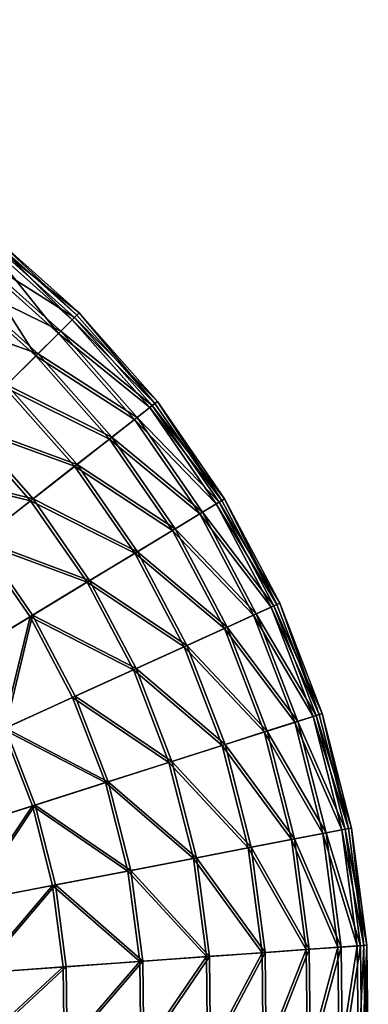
# Model space of a CAD drawing. Header units: millimetres. Extents: x -842 to -342, y 0 to 500.
# Tile 68 of 68: x -429 to -342, y 253 to 500. Entities that reach past the tile are written whole.
import ezdxf

# ---------------------------------------------------------------- set-up
doc = ezdxf.new("R2010")
doc.units = ezdxf.units.MM
doc.header["$LTSCALE"] = 25.4
doc.layers.get('0').update_dxf_attribs({"true_color": 0xff5454})

# ---------------------------------------------------------------- blocks, each defined once
blk = doc.blocks.new('HEMISPHERE-SUPER-L-10296-10297-10298 .STL#2')
at = {"color": 250, "true_color": 0x362c26}
mesh = blk.add_polyface(dxfattribs=at)
corners = [(-248.58, 376.21, 14.87), (-249.18, 346.63, 14.87), (-249.98, 346.62, 14.87), (-247.79, 376.12, 14.87), (-243.7, 405.42, 14.87), (-242.92, 405.25, 14.87), (-235.39, 433.85, 14.87), (-234.63, 433.59, 14.87), (-223.77, 461.1, 14.87), (-223.06, 460.75, 14.87), (-209.02, 486.79, 14.87), (-208.35, 486.35, 14.87), (-191.33, 510.55, 14.87), (-190.72, 510.03, 14.87), (-170.96, 532.05, 14.87), (-170.41, 531.46, 14.87), (-148.18, 550.99, 14.87), (-147.71, 550.34, 14.87), (-123.33, 567.1, 14.87), (-122.93, 566.4, 14.87), (-96.74, 580.16, 14.87), (-96.43, 579.42, 14.87), (-68.8, 589.98, 14.87), (-68.58, 589.21, 14.87), (-39.89, 596.43, 14.87), (-39.76, 595.64, 14.87), (-10.42, 599.42, 14.87), (-10.39, 598.62, 14.87), (19.2, 598.9, 14.87), (19.14, 598.1, 14.87), (48.39, 594.09, 14.87), (48.54, 594.88, 14.87), (76.96, 586.65, 14.87), (77.21, 587.41, 14.87), (104.45, 575.89, 14.87), (104.79, 576.61, 14.87), (130.48, 561.94, 14.87), (130.9, 562.63, 14.87), (154.68, 545.02, 14.87), (155.17, 545.65, 14.87), (176.7, 525.36, 14.87), (177.27, 525.92, 14.87), (196.24, 503.22, 14.87), (196.87, 503.72, 14.87), (213.03, 478.94, 14.87), (213.71, 479.35, 14.87), (226.83, 452.83, 14.87), (227.56, 453.16, 14.87), (237.44, 425.28, 14.87), (238.2, 425.52, 14.87), (244.72, 396.67, 14.87), (245.51, 396.82, 14.87), (248.57, 367.39, 14.87), (249.36, 367.45, 14.87), (248.92, 337.87, 14.87), (-247.87, 317.08, 14.87), (-247.08, 317.18, 14.87), (-242.28, 287.99, 14.87), (-241.51, 288.19, 14.87), (-233.29, 259.77, 14.87), (-232.54, 260.05, 14.87), (-221.02, 232.81, 14.87), (-220.32, 233.18, 14.87), (-205.65, 207.48, 14.87), (-205, 207.94, 14.87), (-187.4, 184.16, 14.87), (-186.8, 184.69, 14.87), (-166.51, 163.16, 14.87), (-165.98, 163.75, 14.87), (-143.29, 144.77, 14.87), (-142.83, 145.43, 14.87), (-118.05, 129.26, 14.87), (-117.67, 129.97, 14.87), (-91.16, 116.85, 14.87), (-90.87, 117.59, 14.87), (-62.99, 107.7, 14.87), (-62.79, 108.47, 14.87), (-33.93, 101.95, 14.87), (-33.82, 102.74, 14.87), (-4.4, 99.67, 14.87), (-4.38, 100.47, 14.87), (25.2, 100.91, 14.87), (25.12, 101.7, 14.87), (54.26, 106.41, 14.87), (54.44, 105.63, 14.87), (82.65, 114.54, 14.87), (82.91, 113.78, 14.87), (109.87, 125.96, 14.87), (110.23, 125.25, 14.87), (135.56, 140.53, 14.87), (135.99, 139.86, 14.87), (159.34, 158.03, 14.87), (159.85, 157.42, 14.87), (180.88, 178.22, 14.87), (181.46, 177.67, 14.87), (199.89, 200.82, 14.87), (200.53, 200.34, 14.87), (216.08, 225.5, 14.87), (216.78, 225.1, 14.87), (229.25, 251.93, 14.87), (229.98, 251.62, 14.87), (239.19, 279.73, 14.87), (239.96, 279.51, 14.87), (245.78, 308.51, 14.87), (246.57, 308.38, 14.87), (249.72, 337.83, 14.87)]
mesh.append_faces([[corners[k] for k in face] for face in [(0, 1, 2), (1, 0, 3), (3, 4, 5), (5, 6, 7), (7, 8, 9), (9, 10, 11), (11, 12, 13), (13, 14, 15), (15, 16, 17), (17, 18, 19), (19, 20, 21), (21, 22, 23), (23, 24, 25), (25, 26, 27), (27, 28, 29), (29, 28, 30), (30, 31, 32), (32, 33, 34), (34, 35, 36), (36, 37, 38), (38, 39, 40), (40, 41, 42), (42, 43, 44), (44, 45, 46), (46, 47, 48), (48, 49, 50), (50, 51, 52), (52, 53, 54), (55, 56, 57), (57, 58, 59), (59, 60, 61), (61, 62, 63), (63, 64, 65), (65, 66, 67), (67, 68, 69), (69, 70, 71), (71, 72, 73), (73, 74, 75), (75, 76, 77), (77, 78, 79), (79, 80, 81), (81, 83, 84), (84, 85, 86), (86, 87, 88), (88, 89, 90), (90, 91, 92), (92, 93, 94), (94, 95, 96), (96, 97, 98), (98, 99, 100), (100, 101, 102), (102, 103, 104), (104, 54, 105), (105, 54, 53)]], dxfattribs={"vtx0": -1, "vtx1": -1, "color": 250})
mesh.append_faces([[corners[k] for k in face] for face in [(3, 0, 4), (5, 4, 6), (7, 6, 8), (9, 8, 10), (11, 10, 12), (13, 12, 14), (15, 14, 16), (17, 16, 18), (19, 18, 20), (21, 20, 22), (23, 22, 24), (25, 24, 26), (27, 26, 28), (30, 28, 31), (32, 31, 33), (34, 33, 35), (36, 35, 37), (38, 37, 39), (40, 39, 41), (42, 41, 43), (44, 43, 45), (46, 45, 47), (48, 47, 49), (50, 49, 51), (52, 51, 53), (1, 55, 2), (55, 1, 56), (57, 56, 58), (59, 58, 60), (61, 60, 62), (63, 62, 64), (65, 64, 66), (67, 66, 68), (69, 68, 70), (71, 70, 72), (73, 72, 74), (75, 74, 76), (77, 76, 78), (79, 78, 80), (81, 80, 82), (81, 82, 83), (84, 83, 85), (86, 85, 87), (88, 87, 89), (90, 89, 91), (92, 91, 93), (94, 93, 95), (96, 95, 97), (98, 97, 99), (100, 99, 101), (102, 101, 103), (104, 103, 54)]], dxfattribs={"vtx0": -1, "vtx2": -1, "color": 250})
mesh = blk.add_polyface(dxfattribs=at)
corners = [(154.16, 544.37, 43.33), (177.27, 525.92, 14.87), (155.17, 545.65, 14.87), (176.11, 524.77, 43.33)]
mesh.append_faces([[corners[k] for k in face] for face in [(0, 1, 2), (1, 0, 3)]], dxfattribs={"vtx0": -1, "color": 250})
mesh = blk.add_polyface(dxfattribs=at)
corners = [(172.11, 520.79, 71.29), (153.67, 543.75, 43.26), (175.55, 524.21, 43.26), (150.66, 539.95, 71.29)]
mesh.append_faces([[corners[k] for k in face] for face in [(0, 1, 2), (1, 0, 3)]], dxfattribs={"vtx0": -1, "color": 250})
mesh = blk.add_polyface(dxfattribs=at)
corners = [(151.15, 540.57, 71.41), (176.11, 524.77, 43.33), (154.16, 544.37, 43.33), (172.67, 521.35, 71.41)]
mesh.append_faces([[corners[k] for k in face] for face in [(0, 1, 2), (1, 0, 3)]], dxfattribs={"vtx0": -1, "color": 250})
mesh = blk.add_polyface(dxfattribs=at)
corners = [(175.55, 524.21, 43.26), (154.68, 545.02, 14.87), (176.7, 525.36, 14.87), (153.67, 543.75, 43.26)]
mesh.append_faces([[corners[k] for k in face] for face in [(0, 1, 2), (1, 0, 3)]], dxfattribs={"vtx0": -1, "color": 250})
mesh = blk.add_polyface(dxfattribs=at)
corners = [(146.17, 534.28, 98.76), (172.67, 521.35, 71.41), (151.15, 540.57, 71.41), (166.99, 515.7, 98.76)]
mesh.append_faces([[corners[k] for k in face] for face in [(0, 1, 2), (1, 0, 3)]], dxfattribs={"vtx0": -1, "color": 250})
mesh = blk.add_polyface(dxfattribs=at)
corners = [(166.43, 515.15, 98.58), (150.66, 539.95, 71.29), (172.11, 520.79, 71.29), (145.69, 533.67, 98.58)]
mesh.append_faces([[corners[k] for k in face] for face in [(0, 1, 2), (1, 0, 3)]], dxfattribs={"vtx0": -1, "color": 250})
mesh = blk.add_polyface(dxfattribs=at)
corners = [(158.59, 507.34, 124.77), (145.69, 533.67, 98.58), (166.43, 515.15, 98.58), (138.82, 524.99, 124.77)]
mesh.append_faces([[corners[k] for k in face] for face in [(0, 1, 2), (1, 0, 3)]], dxfattribs={"vtx0": -1, "color": 250})
mesh = blk.add_polyface(dxfattribs=at)
corners = [(139.3, 525.6, 125.02), (166.99, 515.7, 98.76), (146.17, 534.28, 98.76), (159.13, 507.89, 125.02)]
mesh.append_faces([[corners[k] for k in face] for face in [(0, 1, 2), (1, 0, 3)]], dxfattribs={"vtx0": -1, "color": 250})
mesh = blk.add_polyface(dxfattribs=at)
corners = [(196.87, 503.72, 14.87), (176.11, 524.77, 43.33), (195.59, 502.72, 43.33), (177.27, 525.92, 14.87)]
mesh.append_faces([[corners[k] for k in face] for face in [(0, 1, 2), (1, 0, 3)]], dxfattribs={"vtx0": -1, "color": 250})
mesh = blk.add_polyface(dxfattribs=at)
corners = [(172.11, 520.79, 71.29), (194.96, 502.22, 43.26), (191.15, 499.24, 71.29), (175.55, 524.21, 43.26)]
mesh.append_faces([[corners[k] for k in face] for face in [(0, 1, 2), (1, 0, 3)]], dxfattribs={"vtx0": -1, "color": 250})
mesh = blk.add_polyface(dxfattribs=at)
corners = [(195.59, 502.72, 43.33), (172.67, 521.35, 71.41), (191.77, 499.72, 71.41), (176.11, 524.77, 43.33)]
mesh.append_faces([[corners[k] for k in face] for face in [(0, 1, 2), (1, 0, 3)]], dxfattribs={"vtx0": -1, "color": 250})
mesh = blk.add_polyface(dxfattribs=at)
corners = [(175.55, 524.21, 43.26), (196.24, 503.22, 14.87), (194.96, 502.22, 43.26), (176.7, 525.36, 14.87)]
mesh.append_faces([[corners[k] for k in face] for face in [(0, 1, 2), (1, 0, 3)]], dxfattribs={"vtx0": -1, "color": 250})
mesh = blk.add_polyface(dxfattribs=at)
corners = [(166.43, 515.15, 98.58), (191.15, 499.24, 71.29), (184.84, 494.3, 98.58), (172.11, 520.79, 71.29)]
mesh.append_faces([[corners[k] for k in face] for face in [(0, 1, 2), (1, 0, 3)]], dxfattribs={"vtx0": -1, "color": 250})
mesh = blk.add_polyface(dxfattribs=at)
corners = [(191.77, 499.72, 71.41), (166.99, 515.7, 98.76), (185.46, 494.78, 98.76), (172.67, 521.35, 71.41)]
mesh.append_faces([[corners[k] for k in face] for face in [(0, 1, 2), (1, 0, 3)]], dxfattribs={"vtx0": -1, "color": 250})
mesh = blk.add_polyface(dxfattribs=at)
corners = [(158.59, 507.34, 124.77), (184.84, 494.3, 98.58), (176.13, 487.48, 124.77), (166.43, 515.15, 98.58)]
mesh.append_faces([[corners[k] for k in face] for face in [(0, 1, 2), (1, 0, 3)]], dxfattribs={"vtx0": -1, "color": 250})
mesh = blk.add_polyface(dxfattribs=at)
corners = [(185.46, 494.78, 98.76), (159.13, 507.89, 125.02), (176.73, 487.95, 125.02), (166.99, 515.7, 98.76)]
mesh.append_faces([[corners[k] for k in face] for face in [(0, 1, 2), (1, 0, 3)]], dxfattribs={"vtx0": -1, "color": 250})
mesh = blk.add_polyface(dxfattribs=at)
corners = [(148.67, 497.49, 149.54), (176.13, 487.48, 124.77), (165.12, 478.86, 149.54), (158.59, 507.34, 124.77)]
mesh.append_faces([[corners[k] for k in face] for face in [(0, 1, 2), (1, 0, 3)]], dxfattribs={"vtx0": -1, "color": 250})
mesh = blk.add_polyface(dxfattribs=at)
corners = [(176.73, 487.95, 125.02), (149.21, 498.02, 149.85), (165.71, 479.33, 149.85), (159.13, 507.89, 125.02)]
mesh.append_faces([[corners[k] for k in face] for face in [(0, 1, 2), (1, 0, 3)]], dxfattribs={"vtx0": -1, "color": 250})
mesh = blk.add_polyface(dxfattribs=at)
corners = [(213.71, 479.35, 14.87), (195.59, 502.72, 43.33), (212.32, 478.51, 43.33), (196.87, 503.72, 14.87)]
mesh.append_faces([[corners[k] for k in face] for face in [(0, 1, 2), (1, 0, 3)]], dxfattribs={"vtx0": -1, "color": 250})
mesh = blk.add_polyface(dxfattribs=at)
corners = [(191.15, 499.24, 71.29), (211.64, 478.09, 43.26), (207.5, 475.58, 71.29), (194.96, 502.22, 43.26)]
mesh.append_faces([[corners[k] for k in face] for face in [(0, 1, 2), (1, 0, 3)]], dxfattribs={"vtx0": -1, "color": 250})
mesh = blk.add_polyface(dxfattribs=at)
corners = [(212.32, 478.51, 43.33), (191.77, 499.72, 71.41), (208.18, 475.99, 71.41), (195.59, 502.72, 43.33)]
mesh.append_faces([[corners[k] for k in face] for face in [(0, 1, 2), (1, 0, 3)]], dxfattribs={"vtx0": -1, "color": 250})
mesh = blk.add_polyface(dxfattribs=at)
corners = [(194.96, 502.22, 43.26), (213.03, 478.94, 14.87), (211.64, 478.09, 43.26), (196.24, 503.22, 14.87)]
mesh.append_faces([[corners[k] for k in face] for face in [(0, 1, 2), (1, 0, 3)]], dxfattribs={"vtx0": -1, "color": 250})
mesh = blk.add_polyface(dxfattribs=at)
corners = [(184.84, 494.3, 98.58), (207.5, 475.58, 71.29), (200.65, 471.42, 98.58), (191.15, 499.24, 71.29)]
mesh.append_faces([[corners[k] for k in face] for face in [(0, 1, 2), (1, 0, 3)]], dxfattribs={"vtx0": -1, "color": 250})
mesh = blk.add_polyface(dxfattribs=at)
corners = [(208.18, 475.99, 71.41), (185.46, 494.78, 98.76), (201.32, 471.83, 98.76), (191.77, 499.72, 71.41)]
mesh.append_faces([[corners[k] for k in face] for face in [(0, 1, 2), (1, 0, 3)]], dxfattribs={"vtx0": -1, "color": 250})
mesh = blk.add_polyface(dxfattribs=at)
corners = [(136.83, 485.7, 172.55), (165.12, 478.86, 149.54), (151.96, 468.57, 172.55), (148.67, 497.49, 149.54)]
mesh.append_faces([[corners[k] for k in face] for face in [(0, 1, 2), (1, 0, 3)]], dxfattribs={"vtx0": -1, "color": 250})
mesh = blk.add_polyface(dxfattribs=at)
corners = [(165.71, 479.33, 149.85), (137.34, 486.22, 172.93), (152.53, 469.02, 172.93), (149.21, 498.02, 149.85)]
mesh.append_faces([[corners[k] for k in face] for face in [(0, 1, 2), (1, 0, 3)]], dxfattribs={"vtx0": -1, "color": 250})
mesh = blk.add_polyface(dxfattribs=at)
corners = [(176.13, 487.48, 124.77), (200.65, 471.42, 98.58), (191.19, 465.68, 124.77), (184.84, 494.3, 98.58)]
mesh.append_faces([[corners[k] for k in face] for face in [(0, 1, 2), (1, 0, 3)]], dxfattribs={"vtx0": -1, "color": 250})
mesh = blk.add_polyface(dxfattribs=at)
corners = [(201.32, 471.83, 98.76), (176.73, 487.95, 125.02), (191.85, 466.08, 125.02), (185.46, 494.78, 98.76)]
mesh.append_faces([[corners[k] for k in face] for face in [(0, 1, 2), (1, 0, 3)]], dxfattribs={"vtx0": -1, "color": 250})
mesh = blk.add_polyface(dxfattribs=at)
corners = [(165.12, 478.86, 149.54), (191.19, 465.68, 124.77), (179.24, 458.43, 149.54), (176.13, 487.48, 124.77)]
mesh.append_faces([[corners[k] for k in face] for face in [(0, 1, 2), (1, 0, 3)]], dxfattribs={"vtx0": -1, "color": 250})
mesh = blk.add_polyface(dxfattribs=at)
corners = [(191.85, 466.08, 125.02), (165.71, 479.33, 149.85), (179.89, 458.82, 149.85), (176.73, 487.95, 125.02)]
mesh.append_faces([[corners[k] for k in face] for face in [(0, 1, 2), (1, 0, 3)]], dxfattribs={"vtx0": -1, "color": 250})
mesh = blk.add_polyface(dxfattribs=at)
corners = [(151.96, 468.57, 172.55), (179.24, 458.43, 149.54), (164.96, 449.76, 172.55), (165.12, 478.86, 149.54)]
mesh.append_faces([[corners[k] for k in face] for face in [(0, 1, 2), (1, 0, 3)]], dxfattribs={"vtx0": -1, "color": 250})
mesh = blk.add_polyface(dxfattribs=at)
corners = [(179.89, 458.82, 149.85), (152.53, 469.02, 172.93), (165.58, 450.14, 172.93), (165.71, 479.33, 149.85)]
mesh.append_faces([[corners[k] for k in face] for face in [(0, 1, 2), (1, 0, 3)]], dxfattribs={"vtx0": -1, "color": 250})
mesh = blk.add_polyface(dxfattribs=at)
corners = [(211.64, 478.09, 43.26), (226.83, 452.83, 14.87), (225.35, 452.16, 43.26), (213.03, 478.94, 14.87)]
mesh.append_faces([[corners[k] for k in face] for face in [(0, 1, 2), (1, 0, 3)]], dxfattribs={"vtx0": -1, "color": 250})
mesh = blk.add_polyface(dxfattribs=at)
corners = [(227.56, 453.16, 14.87), (212.32, 478.51, 43.33), (226.08, 452.49, 43.33), (213.71, 479.35, 14.87)]
mesh.append_faces([[corners[k] for k in face] for face in [(0, 1, 2), (1, 0, 3)]], dxfattribs={"vtx0": -1, "color": 250})
mesh = blk.add_polyface(dxfattribs=at)
corners = [(207.5, 475.58, 71.29), (225.35, 452.16, 43.26), (220.94, 450.15, 71.29), (211.64, 478.09, 43.26)]
mesh.append_faces([[corners[k] for k in face] for face in [(0, 1, 2), (1, 0, 3)]], dxfattribs={"vtx0": -1, "color": 250})
mesh = blk.add_polyface(dxfattribs=at)
corners = [(226.08, 452.49, 43.33), (208.18, 475.99, 71.41), (221.66, 450.48, 71.41), (212.32, 478.51, 43.33)]
mesh.append_faces([[corners[k] for k in face] for face in [(0, 1, 2), (1, 0, 3)]], dxfattribs={"vtx0": -1, "color": 250})
mesh = blk.add_polyface(dxfattribs=at)
corners = [(200.65, 471.42, 98.58), (220.94, 450.15, 71.29), (213.65, 446.84, 98.58), (207.5, 475.58, 71.29)]
mesh.append_faces([[corners[k] for k in face] for face in [(0, 1, 2), (1, 0, 3)]], dxfattribs={"vtx0": -1, "color": 250})
mesh = blk.add_polyface(dxfattribs=at)
corners = [(221.66, 450.48, 71.41), (201.32, 471.83, 98.76), (214.36, 447.16, 98.76), (208.18, 475.99, 71.41)]
mesh.append_faces([[corners[k] for k in face] for face in [(0, 1, 2), (1, 0, 3)]], dxfattribs={"vtx0": -1, "color": 250})
mesh = blk.add_polyface(dxfattribs=at)
corners = [(191.19, 465.68, 124.77), (213.65, 446.84, 98.58), (203.58, 442.25, 124.77), (200.65, 471.42, 98.58)]
mesh.append_faces([[corners[k] for k in face] for face in [(0, 1, 2), (1, 0, 3)]], dxfattribs={"vtx0": -1, "color": 250})
mesh = blk.add_polyface(dxfattribs=at)
corners = [(214.36, 447.16, 98.76), (191.85, 466.08, 125.02), (204.28, 442.57, 125.02), (201.32, 471.83, 98.76)]
mesh.append_faces([[corners[k] for k in face] for face in [(0, 1, 2), (1, 0, 3)]], dxfattribs={"vtx0": -1, "color": 250})
mesh = blk.add_polyface(dxfattribs=at)
corners = [(149.13, 440.15, 193.95), (152.53, 469.02, 172.93), (137.37, 457.15, 193.95), (165.58, 450.14, 172.93)]
mesh.append_faces([[corners[k] for k in face] for face in [(0, 1, 2), (1, 0, 3)]], dxfattribs={"vtx0": -1, "color": 250})
mesh = blk.add_polyface(dxfattribs=at)
corners = [(151.96, 468.57, 172.55), (148.53, 439.78, 193.51), (136.82, 456.72, 193.51), (164.96, 449.76, 172.55)]
mesh.append_faces([[corners[k] for k in face] for face in [(0, 1, 2), (1, 0, 3)]], dxfattribs={"vtx0": -1, "color": 250})
mesh = blk.add_polyface(dxfattribs=at)
corners = [(179.24, 458.43, 149.54), (203.58, 442.25, 124.77), (190.85, 436.47, 149.54), (191.19, 465.68, 124.77)]
mesh.append_faces([[corners[k] for k in face] for face in [(0, 1, 2), (1, 0, 3)]], dxfattribs={"vtx0": -1, "color": 250})
mesh = blk.add_polyface(dxfattribs=at)
corners = [(204.28, 442.57, 125.02), (179.89, 458.82, 149.85), (191.54, 436.78, 149.85), (191.85, 466.08, 125.02)]
mesh.append_faces([[corners[k] for k in face] for face in [(0, 1, 2), (1, 0, 3)]], dxfattribs={"vtx0": -1, "color": 250})
mesh = blk.add_polyface(dxfattribs=at)
corners = [(164.96, 449.76, 172.55), (190.85, 436.47, 149.54), (175.64, 429.55, 172.55), (179.24, 458.43, 149.54)]
mesh.append_faces([[corners[k] for k in face] for face in [(0, 1, 2), (1, 0, 3)]], dxfattribs={"vtx0": -1, "color": 250})
mesh = blk.add_polyface(dxfattribs=at)
corners = [(191.54, 436.78, 149.85), (165.58, 450.14, 172.93), (176.31, 429.85, 172.93), (179.89, 458.82, 149.85)]
mesh.append_faces([[corners[k] for k in face] for face in [(0, 1, 2), (1, 0, 3)]], dxfattribs={"vtx0": -1, "color": 250})
mesh = blk.add_polyface(dxfattribs=at)
corners = [(220.94, 450.15, 71.29), (235.89, 424.79, 43.26), (231.28, 423.32, 71.29), (225.35, 452.16, 43.26)]
mesh.append_faces([[corners[k] for k in face] for face in [(0, 1, 2), (1, 0, 3)]], dxfattribs={"vtx0": -1, "color": 250})
mesh = blk.add_polyface(dxfattribs=at)
corners = [(236.66, 425.03, 43.33), (221.66, 450.48, 71.41), (232.03, 423.56, 71.41), (226.08, 452.49, 43.33)]
mesh.append_faces([[corners[k] for k in face] for face in [(0, 1, 2), (1, 0, 3)]], dxfattribs={"vtx0": -1, "color": 250})
mesh = blk.add_polyface(dxfattribs=at)
corners = [(225.35, 452.16, 43.26), (237.44, 425.28, 14.87), (235.89, 424.79, 43.26), (226.83, 452.83, 14.87)]
mesh.append_faces([[corners[k] for k in face] for face in [(0, 1, 2), (1, 0, 3)]], dxfattribs={"vtx0": -1, "color": 250})
mesh = blk.add_polyface(dxfattribs=at)
corners = [(238.2, 425.52, 14.87), (226.08, 452.49, 43.33), (236.66, 425.03, 43.33), (227.56, 453.16, 14.87)]
mesh.append_faces([[corners[k] for k in face] for face in [(0, 1, 2), (1, 0, 3)]], dxfattribs={"vtx0": -1, "color": 250})
mesh = blk.add_polyface(dxfattribs=at)
corners = [(164.96, 449.76, 172.55), (158.15, 421.59, 193.51), (148.53, 439.78, 193.51), (175.64, 429.55, 172.55)]
mesh.append_faces([[corners[k] for k in face] for face in [(0, 1, 2), (1, 0, 3)]], dxfattribs={"vtx0": -1, "color": 250})
mesh = blk.add_polyface(dxfattribs=at)
corners = [(158.79, 421.88, 193.95), (165.58, 450.14, 172.93), (149.13, 440.15, 193.95), (176.31, 429.85, 172.93)]
mesh.append_faces([[corners[k] for k in face] for face in [(0, 1, 2), (1, 0, 3)]], dxfattribs={"vtx0": -1, "color": 250})
mesh = blk.add_polyface(dxfattribs=at)
corners = [(213.65, 446.84, 98.58), (231.28, 423.32, 71.29), (223.65, 420.89, 98.58), (220.94, 450.15, 71.29)]
mesh.append_faces([[corners[k] for k in face] for face in [(0, 1, 2), (1, 0, 3)]], dxfattribs={"vtx0": -1, "color": 250})
mesh = blk.add_polyface(dxfattribs=at)
corners = [(232.03, 423.56, 71.41), (214.36, 447.16, 98.76), (224.39, 421.12, 98.76), (221.66, 450.48, 71.41)]
mesh.append_faces([[corners[k] for k in face] for face in [(0, 1, 2), (1, 0, 3)]], dxfattribs={"vtx0": -1, "color": 250})
mesh = blk.add_polyface(dxfattribs=at)
corners = [(203.58, 442.25, 124.77), (223.65, 420.89, 98.58), (213.1, 417.53, 124.77), (213.65, 446.84, 98.58)]
mesh.append_faces([[corners[k] for k in face] for face in [(0, 1, 2), (1, 0, 3)]], dxfattribs={"vtx0": -1, "color": 250})
mesh = blk.add_polyface(dxfattribs=at)
corners = [(224.39, 421.12, 98.76), (204.28, 442.57, 125.02), (213.83, 417.76, 125.02), (214.36, 447.16, 98.76)]
mesh.append_faces([[corners[k] for k in face] for face in [(0, 1, 2), (1, 0, 3)]], dxfattribs={"vtx0": -1, "color": 250})
mesh = blk.add_polyface(dxfattribs=at)
corners = [(190.85, 436.47, 149.54), (213.1, 417.53, 124.77), (199.78, 413.28, 149.54), (203.58, 442.25, 124.77)]
mesh.append_faces([[corners[k] for k in face] for face in [(0, 1, 2), (1, 0, 3)]], dxfattribs={"vtx0": -1, "color": 250})
mesh = blk.add_polyface(dxfattribs=at)
corners = [(213.83, 417.76, 125.02), (191.54, 436.78, 149.85), (200.5, 413.51, 149.85), (204.28, 442.57, 125.02)]
mesh.append_faces([[corners[k] for k in face] for face in [(0, 1, 2), (1, 0, 3)]], dxfattribs={"vtx0": -1, "color": 250})
mesh = blk.add_polyface(dxfattribs=at)
corners = [(175.64, 429.55, 172.55), (199.78, 413.28, 149.54), (183.86, 408.21, 172.55), (190.85, 436.47, 149.54)]
mesh.append_faces([[corners[k] for k in face] for face in [(0, 1, 2), (1, 0, 3)]], dxfattribs={"vtx0": -1, "color": 250})
mesh = blk.add_polyface(dxfattribs=at)
corners = [(200.5, 413.51, 149.85), (176.31, 429.85, 172.93), (184.56, 408.43, 172.93), (191.54, 436.78, 149.85)]
mesh.append_faces([[corners[k] for k in face] for face in [(0, 1, 2), (1, 0, 3)]], dxfattribs={"vtx0": -1, "color": 250})
mesh = blk.add_polyface(dxfattribs=at)
corners = [(158.15, 421.59, 193.51), (183.86, 408.21, 172.55), (165.55, 402.38, 193.51), (175.64, 429.55, 172.55)]
mesh.append_faces([[corners[k] for k in face] for face in [(0, 1, 2), (1, 0, 3)]], dxfattribs={"vtx0": -1, "color": 250})
mesh = blk.add_polyface(dxfattribs=at)
corners = [(184.56, 408.43, 172.93), (158.79, 421.88, 193.95), (166.22, 402.59, 193.95), (176.31, 429.85, 172.93)]
mesh.append_faces([[corners[k] for k in face] for face in [(0, 1, 2), (1, 0, 3)]], dxfattribs={"vtx0": -1, "color": 250})
mesh = blk.add_polyface(dxfattribs=at)
corners = [(231.28, 423.32, 71.29), (243.13, 396.36, 43.26), (238.37, 395.45, 71.29), (235.89, 424.79, 43.26)]
mesh.append_faces([[corners[k] for k in face] for face in [(0, 1, 2), (1, 0, 3)]], dxfattribs={"vtx0": -1, "color": 250})
mesh = blk.add_polyface(dxfattribs=at)
corners = [(243.91, 396.51, 43.33), (232.03, 423.56, 71.41), (239.15, 395.6, 71.41), (236.66, 425.03, 43.33)]
mesh.append_faces([[corners[k] for k in face] for face in [(0, 1, 2), (1, 0, 3)]], dxfattribs={"vtx0": -1, "color": 250})
mesh = blk.add_polyface(dxfattribs=at)
corners = [(235.89, 424.79, 43.26), (244.72, 396.67, 14.87), (243.13, 396.36, 43.26), (237.44, 425.28, 14.87)]
mesh.append_faces([[corners[k] for k in face] for face in [(0, 1, 2), (1, 0, 3)]], dxfattribs={"vtx0": -1, "color": 250})
mesh = blk.add_polyface(dxfattribs=at)
corners = [(245.51, 396.82, 14.87), (236.66, 425.03, 43.33), (243.91, 396.51, 43.33), (238.2, 425.52, 14.87)]
mesh.append_faces([[corners[k] for k in face] for face in [(0, 1, 2), (1, 0, 3)]], dxfattribs={"vtx0": -1, "color": 250})
mesh = blk.add_polyface(dxfattribs=at)
corners = [(223.65, 420.89, 98.58), (238.37, 395.45, 71.29), (230.5, 393.93, 98.58), (231.28, 423.32, 71.29)]
mesh.append_faces([[corners[k] for k in face] for face in [(0, 1, 2), (1, 0, 3)]], dxfattribs={"vtx0": -1, "color": 250})
mesh = blk.add_polyface(dxfattribs=at)
corners = [(239.15, 395.6, 71.41), (224.39, 421.12, 98.76), (231.27, 394.08, 98.76), (232.03, 423.56, 71.41)]
mesh.append_faces([[corners[k] for k in face] for face in [(0, 1, 2), (1, 0, 3)]], dxfattribs={"vtx0": -1, "color": 250})
mesh = blk.add_polyface(dxfattribs=at)
corners = [(158.15, 421.59, 193.51), (145.07, 395.85, 212.15), (138.59, 412.69, 212.15), (165.55, 402.38, 193.51)]
mesh.append_faces([[corners[k] for k in face] for face in [(0, 1, 2), (1, 0, 3)]], dxfattribs={"vtx0": -1, "color": 250})
mesh = blk.add_polyface(dxfattribs=at)
corners = [(145.71, 396.06, 212.64), (158.79, 421.88, 193.95), (139.2, 412.97, 212.64), (166.22, 402.59, 193.95)]
mesh.append_faces([[corners[k] for k in face] for face in [(0, 1, 2), (1, 0, 3)]], dxfattribs={"vtx0": -1, "color": 250})
mesh = blk.add_polyface(dxfattribs=at)
corners = [(213.1, 417.53, 124.77), (230.5, 393.93, 98.58), (219.64, 391.85, 124.77), (223.65, 420.89, 98.58)]
mesh.append_faces([[corners[k] for k in face] for face in [(0, 1, 2), (1, 0, 3)]], dxfattribs={"vtx0": -1, "color": 250})
mesh = blk.add_polyface(dxfattribs=at)
corners = [(231.27, 394.08, 98.76), (213.83, 417.76, 125.02), (220.39, 391.99, 125.02), (224.39, 421.12, 98.76)]
mesh.append_faces([[corners[k] for k in face] for face in [(0, 1, 2), (1, 0, 3)]], dxfattribs={"vtx0": -1, "color": 250})
mesh = blk.add_polyface(dxfattribs=at)
corners = [(199.78, 413.28, 149.54), (219.64, 391.85, 124.77), (205.91, 389.21, 149.54), (213.1, 417.53, 124.77)]
mesh.append_faces([[corners[k] for k in face] for face in [(0, 1, 2), (1, 0, 3)]], dxfattribs={"vtx0": -1, "color": 250})
mesh = blk.add_polyface(dxfattribs=at)
corners = [(220.39, 391.99, 125.02), (200.5, 413.51, 149.85), (206.65, 389.35, 149.85), (213.83, 417.76, 125.02)]
mesh.append_faces([[corners[k] for k in face] for face in [(0, 1, 2), (1, 0, 3)]], dxfattribs={"vtx0": -1, "color": 250})
mesh = blk.add_polyface(dxfattribs=at)
corners = [(183.86, 408.21, 172.55), (205.91, 389.21, 149.54), (189.5, 386.05, 172.55), (199.78, 413.28, 149.54)]
mesh.append_faces([[corners[k] for k in face] for face in [(0, 1, 2), (1, 0, 3)]], dxfattribs={"vtx0": -1, "color": 250})
mesh = blk.add_polyface(dxfattribs=at)
corners = [(206.65, 389.35, 149.85), (184.56, 408.43, 172.93), (190.22, 386.19, 172.93), (200.5, 413.51, 149.85)]
mesh.append_faces([[corners[k] for k in face] for face in [(0, 1, 2), (1, 0, 3)]], dxfattribs={"vtx0": -1, "color": 250})
mesh = blk.add_polyface(dxfattribs=at)
corners = [(165.55, 402.38, 193.51), (189.5, 386.05, 172.55), (170.62, 382.43, 193.51), (183.86, 408.21, 172.55)]
mesh.append_faces([[corners[k] for k in face] for face in [(0, 1, 2), (1, 0, 3)]], dxfattribs={"vtx0": -1, "color": 250})
mesh = blk.add_polyface(dxfattribs=at)
corners = [(190.22, 386.19, 172.93), (166.22, 402.59, 193.95), (171.31, 382.56, 193.95), (184.56, 408.43, 172.93)]
mesh.append_faces([[corners[k] for k in face] for face in [(0, 1, 2), (1, 0, 3)]], dxfattribs={"vtx0": -1, "color": 250})
mesh = blk.add_polyface(dxfattribs=at)
corners = [(165.55, 402.38, 193.51), (149.52, 378.37, 212.15), (145.07, 395.85, 212.15), (170.62, 382.43, 193.51)]
mesh.append_faces([[corners[k] for k in face] for face in [(0, 1, 2), (1, 0, 3)]], dxfattribs={"vtx0": -1, "color": 250})
mesh = blk.add_polyface(dxfattribs=at)
corners = [(150.18, 378.5, 212.64), (166.22, 402.59, 193.95), (145.71, 396.06, 212.64), (171.31, 382.56, 193.95)]
mesh.append_faces([[corners[k] for k in face] for face in [(0, 1, 2), (1, 0, 3)]], dxfattribs={"vtx0": -1, "color": 250})
mesh = blk.add_polyface(dxfattribs=at)
corners = [(230.5, 393.93, 98.58), (242.11, 366.93, 71.29), (234.12, 366.36, 98.58), (238.37, 395.45, 71.29)]
mesh.append_faces([[corners[k] for k in face] for face in [(0, 1, 2), (1, 0, 3)]], dxfattribs={"vtx0": -1, "color": 250})
mesh = blk.add_polyface(dxfattribs=at)
corners = [(242.9, 366.99, 71.41), (231.27, 394.08, 98.76), (234.91, 366.42, 98.76), (239.15, 395.6, 71.41)]
mesh.append_faces([[corners[k] for k in face] for face in [(0, 1, 2), (1, 0, 3)]], dxfattribs={"vtx0": -1, "color": 250})
mesh = blk.add_polyface(dxfattribs=at)
corners = [(238.37, 395.45, 71.29), (246.95, 367.28, 43.26), (242.11, 366.93, 71.29), (243.13, 396.36, 43.26)]
mesh.append_faces([[corners[k] for k in face] for face in [(0, 1, 2), (1, 0, 3)]], dxfattribs={"vtx0": -1, "color": 250})
mesh = blk.add_polyface(dxfattribs=at)
corners = [(247.74, 367.33, 43.33), (239.15, 395.6, 71.41), (242.9, 366.99, 71.41), (243.91, 396.51, 43.33)]
mesh.append_faces([[corners[k] for k in face] for face in [(0, 1, 2), (1, 0, 3)]], dxfattribs={"vtx0": -1, "color": 250})
mesh = blk.add_polyface(dxfattribs=at)
corners = [(243.13, 396.36, 43.26), (248.57, 367.39, 14.87), (246.95, 367.28, 43.26), (244.72, 396.67, 14.87)]
mesh.append_faces([[corners[k] for k in face] for face in [(0, 1, 2), (1, 0, 3)]], dxfattribs={"vtx0": -1, "color": 250})
mesh = blk.add_polyface(dxfattribs=at)
corners = [(249.36, 367.45, 14.87), (243.91, 396.51, 43.33), (247.74, 367.33, 43.33), (245.51, 396.82, 14.87)]
mesh.append_faces([[corners[k] for k in face] for face in [(0, 1, 2), (1, 0, 3)]], dxfattribs={"vtx0": -1, "color": 250})
mesh = blk.add_polyface(dxfattribs=at)
corners = [(219.64, 391.85, 124.77), (234.12, 366.36, 98.58), (223.09, 365.57, 124.77), (230.5, 393.93, 98.58)]
mesh.append_faces([[corners[k] for k in face] for face in [(0, 1, 2), (1, 0, 3)]], dxfattribs={"vtx0": -1, "color": 250})
mesh = blk.add_polyface(dxfattribs=at)
corners = [(234.91, 366.42, 98.76), (220.39, 391.99, 125.02), (223.85, 365.63, 125.02), (231.27, 394.08, 98.76)]
mesh.append_faces([[corners[k] for k in face] for face in [(0, 1, 2), (1, 0, 3)]], dxfattribs={"vtx0": -1, "color": 250})
mesh = blk.add_polyface(dxfattribs=at)
corners = [(205.91, 389.21, 149.54), (223.09, 365.57, 124.77), (209.14, 364.58, 149.54), (219.64, 391.85, 124.77)]
mesh.append_faces([[corners[k] for k in face] for face in [(0, 1, 2), (1, 0, 3)]], dxfattribs={"vtx0": -1, "color": 250})
mesh = blk.add_polyface(dxfattribs=at)
corners = [(223.85, 365.63, 125.02), (206.65, 389.35, 149.85), (209.89, 364.63, 149.85), (220.39, 391.99, 125.02)]
mesh.append_faces([[corners[k] for k in face] for face in [(0, 1, 2), (1, 0, 3)]], dxfattribs={"vtx0": -1, "color": 250})
mesh = blk.add_polyface(dxfattribs=at)
corners = [(189.5, 386.05, 172.55), (209.14, 364.58, 149.54), (192.48, 363.39, 172.55), (205.91, 389.21, 149.54)]
mesh.append_faces([[corners[k] for k in face] for face in [(0, 1, 2), (1, 0, 3)]], dxfattribs={"vtx0": -1, "color": 250})
mesh = blk.add_polyface(dxfattribs=at)
corners = [(209.89, 364.63, 149.85), (190.22, 386.19, 172.93), (193.2, 363.44, 172.93), (206.65, 389.35, 149.85)]
mesh.append_faces([[corners[k] for k in face] for face in [(0, 1, 2), (1, 0, 3)]], dxfattribs={"vtx0": -1, "color": 250})
mesh = blk.add_polyface(dxfattribs=at)
corners = [(170.62, 382.43, 193.51), (192.48, 363.39, 172.55), (173.3, 362.02, 193.51), (189.5, 386.05, 172.55)]
mesh.append_faces([[corners[k] for k in face] for face in [(0, 1, 2), (1, 0, 3)]], dxfattribs={"vtx0": -1, "color": 250})
mesh = blk.add_polyface(dxfattribs=at)
corners = [(193.2, 363.44, 172.93), (171.31, 382.56, 193.95), (174, 362.07, 193.95), (190.22, 386.19, 172.93)]
mesh.append_faces([[corners[k] for k in face] for face in [(0, 1, 2), (1, 0, 3)]], dxfattribs={"vtx0": -1, "color": 250})
mesh = blk.add_polyface(dxfattribs=at)
corners = [(152.54, 360.53, 212.64), (171.31, 382.56, 193.95), (150.18, 378.5, 212.64), (174, 362.07, 193.95)]
mesh.append_faces([[corners[k] for k in face] for face in [(0, 1, 2), (1, 0, 3)]], dxfattribs={"vtx0": -1, "color": 250})
mesh = blk.add_polyface(dxfattribs=at)
corners = [(170.62, 382.43, 193.51), (151.87, 360.48, 212.15), (149.52, 378.37, 212.15), (173.3, 362.02, 193.51)]
mesh.append_faces([[corners[k] for k in face] for face in [(0, 1, 2), (1, 0, 3)]], dxfattribs={"vtx0": -1, "color": 250})
mesh = blk.add_polyface(dxfattribs=at)
corners = [(209.44, 339.74, 149.54), (223.09, 365.57, 124.77), (223.41, 339.08, 124.77), (209.14, 364.58, 149.54)]
mesh.append_faces([[corners[k] for k in face] for face in [(0, 1, 2), (1, 0, 3)]], dxfattribs={"vtx0": -1, "color": 250})
mesh = blk.add_polyface(dxfattribs=at)
corners = [(223.85, 365.63, 125.02), (210.19, 339.7, 149.85), (224.17, 339.04, 125.02), (209.89, 364.63, 149.85)]
mesh.append_faces([[corners[k] for k in face] for face in [(0, 1, 2), (1, 0, 3)]], dxfattribs={"vtx0": -1, "color": 250})
mesh = blk.add_polyface(dxfattribs=at)
corners = [(223.41, 339.08, 124.77), (234.12, 366.36, 98.58), (234.46, 338.55, 98.58), (223.09, 365.57, 124.77)]
mesh.append_faces([[corners[k] for k in face] for face in [(0, 1, 2), (1, 0, 3)]], dxfattribs={"vtx0": -1, "color": 250})
mesh = blk.add_polyface(dxfattribs=at)
corners = [(234.91, 366.42, 98.76), (224.17, 339.04, 125.02), (235.24, 338.52, 98.76), (223.85, 365.63, 125.02)]
mesh.append_faces([[corners[k] for k in face] for face in [(0, 1, 2), (1, 0, 3)]], dxfattribs={"vtx0": -1, "color": 250})
mesh = blk.add_polyface(dxfattribs=at)
corners = [(234.46, 338.55, 98.58), (242.11, 366.93, 71.29), (242.46, 338.17, 71.29), (234.12, 366.36, 98.58)]
mesh.append_faces([[corners[k] for k in face] for face in [(0, 1, 2), (1, 0, 3)]], dxfattribs={"vtx0": -1, "color": 250})
mesh = blk.add_polyface(dxfattribs=at)
corners = [(242.9, 366.99, 71.41), (235.24, 338.52, 98.76), (243.25, 338.14, 71.41), (234.91, 366.42, 98.76)]
mesh.append_faces([[corners[k] for k in face] for face in [(0, 1, 2), (1, 0, 3)]], dxfattribs={"vtx0": -1, "color": 250})
mesh = blk.add_polyface(dxfattribs=at)
corners = [(242.46, 338.17, 71.29), (246.95, 367.28, 43.26), (247.3, 337.95, 43.26), (242.11, 366.93, 71.29)]
mesh.append_faces([[corners[k] for k in face] for face in [(0, 1, 2), (1, 0, 3)]], dxfattribs={"vtx0": -1, "color": 250})
mesh = blk.add_polyface(dxfattribs=at)
corners = [(247.74, 367.33, 43.33), (243.25, 338.14, 71.41), (248.1, 337.91, 43.33), (242.9, 366.99, 71.41)]
mesh.append_faces([[corners[k] for k in face] for face in [(0, 1, 2), (1, 0, 3)]], dxfattribs={"vtx0": -1, "color": 250})
mesh = blk.add_polyface(dxfattribs=at)
corners = [(247.3, 337.95, 43.26), (248.57, 367.39, 14.87), (248.92, 337.87, 14.87), (246.95, 367.28, 43.26)]
mesh.append_faces([[corners[k] for k in face] for face in [(0, 1, 2), (1, 0, 3)]], dxfattribs={"vtx0": -1, "color": 250})
mesh = blk.add_polyface(dxfattribs=at)
corners = [(249.36, 367.45, 14.87), (248.1, 337.91, 43.33), (249.72, 337.83, 14.87), (247.74, 367.33, 43.33)]
mesh.append_faces([[corners[k] for k in face] for face in [(0, 1, 2), (1, 0, 3)]], dxfattribs={"vtx0": -1, "color": 250})
mesh = blk.add_polyface(dxfattribs=at)
corners = [(173.55, 341.43, 193.51), (192.48, 363.39, 172.55), (192.75, 340.52, 172.55), (173.3, 362.02, 193.51)]
mesh.append_faces([[corners[k] for k in face] for face in [(0, 1, 2), (1, 0, 3)]], dxfattribs={"vtx0": -1, "color": 250})
mesh = blk.add_polyface(dxfattribs=at)
corners = [(193.2, 363.44, 172.93), (174.25, 341.4, 193.95), (193.48, 340.49, 172.93), (174, 362.07, 193.95)]
mesh.append_faces([[corners[k] for k in face] for face in [(0, 1, 2), (1, 0, 3)]], dxfattribs={"vtx0": -1, "color": 250})
mesh = blk.add_polyface(dxfattribs=at)
corners = [(192.75, 340.52, 172.55), (209.14, 364.58, 149.54), (209.44, 339.74, 149.54), (192.48, 363.39, 172.55)]
mesh.append_faces([[corners[k] for k in face] for face in [(0, 1, 2), (1, 0, 3)]], dxfattribs={"vtx0": -1, "color": 250})
mesh = blk.add_polyface(dxfattribs=at)
corners = [(209.89, 364.63, 149.85), (193.48, 340.49, 172.93), (210.19, 339.7, 149.85), (193.2, 363.44, 172.93)]
mesh.append_faces([[corners[k] for k in face] for face in [(0, 1, 2), (1, 0, 3)]], dxfattribs={"vtx0": -1, "color": 250})
mesh = blk.add_polyface(dxfattribs=at)
corners = [(173.3, 362.02, 193.51), (152.09, 342.45, 212.15), (151.87, 360.48, 212.15), (173.55, 341.43, 193.51)]
mesh.append_faces([[corners[k] for k in face] for face in [(0, 1, 2), (1, 0, 3)]], dxfattribs={"vtx0": -1, "color": 250})
mesh = blk.add_polyface(dxfattribs=at)
corners = [(152.76, 342.41, 212.64), (174, 362.07, 193.95), (152.54, 360.53, 212.64), (174.25, 341.4, 193.95)]
mesh.append_faces([[corners[k] for k in face] for face in [(0, 1, 2), (1, 0, 3)]], dxfattribs={"vtx0": -1, "color": 250})

msp = doc.modelspace()

# ---------------------------------------------------------------- block references
at = {"color": 36, "true_color": 0x68430c}
msp.add_blockref('HEMISPHERE-SUPER-L-10296-10297-10298 .STL#2', (-591.52, -99.67, -14.87), dxfattribs=at)

doc.saveas('drawing.dxf')
